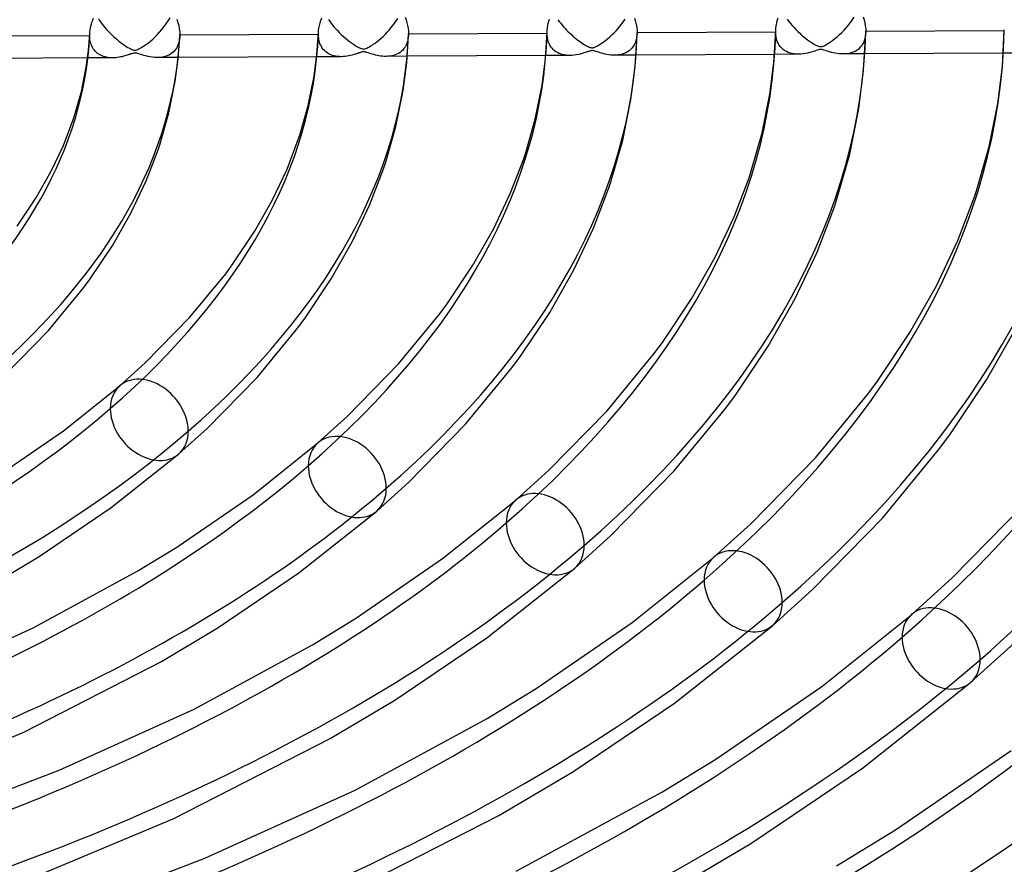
# Model space of a CAD drawing. Header units: millimetres. Extents: x -852 to 852, y -906 to 935.
# Tile 60 of 74: x 139 to 248, y 536 to 629. Entities that reach past the tile are written whole.
import ezdxf

# ---------------------------------------------------------------- set-up
doc = ezdxf.new("R2010")
doc.units = ezdxf.units.MM
doc.layers.add('HIDDEN', color=7, linetype='Continuous')
doc.layers.add('THICK', color=7, linetype='Continuous')

msp = doc.modelspace()

# ---------------------------------------------------------------- linework, layer by layer
at = {"layer": 'HIDDEN'}
for p, q in [((231.41, 629.13), (231.61, 629.43)), ((147.89, 629.29), (148.02, 629.08)), ((148.02, 629.08), (148.16, 628.89)), ((148.16, 628.89), (148.3, 628.69)), ((148.3, 628.69), (148.45, 628.5)), ((148.45, 628.5), (148.6, 628.32)), ((154.93, 628.09), (155.18, 628.4)), ((155.18, 628.4), (155.41, 628.72)), ((155.41, 628.72), (155.63, 629.04)), ((155.63, 629.04), (155.83, 629.37)), ((173.37, 629.19), (173.56, 628.93)), ((173.56, 628.93), (173.75, 628.68)), ((173.75, 628.68), (173.94, 628.43)), ((173.94, 628.43), (174.15, 628.19)), ((180.3, 628.27), (180.5, 628.52)), ((180.5, 628.52), (180.69, 628.78)), ((180.69, 628.78), (180.87, 629.04)), ((180.87, 629.04), (181.05, 629.31)), ((198.8, 629.17), (198.95, 628.97)), ((198.95, 628.97), (199.11, 628.77)), ((199.11, 628.77), (199.27, 628.57)), ((199.27, 628.57), (199.43, 628.38)), ((199.43, 628.38), (199.59, 628.2)), ((205.46, 628.2), (205.67, 628.45)), ((205.67, 628.45), (205.87, 628.71)), ((205.87, 628.71), (206.06, 628.97)), ((206.06, 628.97), (206.25, 629.24)), ((224.19, 629.22), (224.37, 628.98)), ((224.37, 628.98), (224.56, 628.74)), ((224.56, 628.74), (224.76, 628.51)), ((224.76, 628.51), (224.96, 628.29)), ((230.73, 628.28), (230.97, 628.56)), ((230.97, 628.56), (231.2, 628.84)), ((231.2, 628.84), (231.41, 629.13)), ((146.92, 627.58), (146.92, 627.61)), ((146.92, 627.55), (146.92, 627.58)), ((146.92, 627.52), (146.92, 627.55)), ((146.92, 627.49), (146.92, 627.52)), ((146.92, 627.46), (146.92, 627.49)), ((146.92, 627.43), (146.92, 627.46)), ((146.93, 627.21), (146.92, 627.43)), ((148.6, 628.32), (148.75, 628.13)), ((148.75, 628.13), (148.91, 627.96)), ((148.91, 627.96), (149.07, 627.79)), ((149.07, 627.79), (149.23, 627.62)), ((149.23, 627.62), (149.4, 627.46)), ((149.4, 627.46), (149.57, 627.3)), ((149.57, 627.3), (149.74, 627.14)), ((153.9, 627.01), (154.15, 627.24)), ((154.15, 627.24), (154.41, 627.5)), ((154.41, 627.5), (154.67, 627.78)), ((154.67, 627.78), (154.93, 628.09)), ((156.9, 627.32), (156.87, 626.97)), ((172.26, 627.68), (172.26, 627.7)), ((172.26, 627.65), (172.26, 627.68)), ((172.26, 627.63), (172.26, 627.65)), ((172.26, 627.61), (172.26, 627.63)), ((172.26, 627.58), (172.26, 627.61)), ((172.26, 627.56), (172.26, 627.58)), ((172.26, 627.33), (172.26, 627.56)), ((172.29, 627.11), (172.26, 627.33)), ((174.15, 628.19), (174.36, 627.96)), ((174.36, 627.96), (174.57, 627.74)), ((174.57, 627.74), (174.79, 627.52)), ((174.79, 627.52), (175.02, 627.32)), ((175.02, 627.32), (175.25, 627.12)), ((179.18, 627.1), (179.42, 627.32)), ((179.42, 627.32), (179.65, 627.54)), ((179.65, 627.54), (179.87, 627.78)), ((179.87, 627.78), (180.09, 628.02)), ((180.09, 628.02), (180.3, 628.27)), ((182.24, 627.49), (182.22, 627.23)), ((197.59, 627.79), (197.59, 627.81)), ((197.59, 627.77), (197.59, 627.79)), ((197.59, 627.75), (197.59, 627.77)), ((197.59, 627.73), (197.59, 627.75)), ((197.59, 627.71), (197.59, 627.73)), ((197.59, 627.69), (197.59, 627.71)), ((197.6, 627.44), (197.59, 627.69)), ((197.63, 627.19), (197.6, 627.44)), ((199.59, 628.2), (199.76, 628.02)), ((199.76, 628.02), (199.93, 627.84)), ((199.93, 627.84), (200.1, 627.67)), ((200.1, 627.67), (200.28, 627.51)), ((200.28, 627.51), (200.45, 627.35)), ((200.45, 627.35), (200.63, 627.2)), ((204.3, 627.06), (204.54, 627.27)), ((204.54, 627.27), (204.78, 627.49)), ((204.78, 627.49), (205.01, 627.72)), ((205.01, 627.72), (205.24, 627.95)), ((205.24, 627.95), (205.46, 628.2)), ((207.55, 627.35), (207.51, 627.08)), ((207.57, 627.64), (207.55, 627.35)), ((222.92, 627.9), (222.92, 627.92)), ((222.92, 627.89), (222.92, 627.9)), ((222.92, 627.87), (222.92, 627.89)), ((222.92, 627.86), (222.92, 627.87)), ((222.92, 627.84), (222.92, 627.86)), ((222.92, 627.83), (222.92, 627.84)), ((222.93, 627.54), (222.92, 627.83)), ((222.97, 627.27), (222.93, 627.54)), ((223.02, 627.01), (222.97, 627.27)), ((224.96, 628.29), (225.16, 628.07)), ((225.16, 628.07), (225.37, 627.86)), ((225.37, 627.86), (225.58, 627.67)), ((225.58, 627.67), (225.79, 627.47)), ((225.79, 627.47), (226.01, 627.29)), ((226.01, 627.29), (226.22, 627.12)), ((229.48, 627.07), (229.72, 627.27)), ((229.72, 627.27), (229.97, 627.49)), ((229.97, 627.49), (230.23, 627.74)), ((230.23, 627.74), (230.49, 628)), ((230.49, 628), (230.73, 628.28)), ((232.88, 627.49), (232.83, 627.2)), ((232.9, 627.8), (232.88, 627.49)), ((146.95, 627), (146.93, 627.21)), ((146.98, 626.8), (146.95, 627)), ((147.02, 626.61), (146.98, 626.8)), ((147.08, 626.43), (147.02, 626.61)), ((147.15, 626.26), (147.08, 626.43)), ((147.23, 626.1), (147.15, 626.26)), ((149.74, 627.14), (149.91, 627)), ((149.91, 627), (150.08, 626.85)), ((150.08, 626.85), (150.26, 626.71)), ((150.26, 626.71), (150.43, 626.58)), ((150.43, 626.58), (150.61, 626.45)), ((150.61, 626.45), (150.79, 626.33)), ((150.79, 626.33), (150.97, 626.21)), ((150.97, 626.21), (151.15, 626.1)), ((152.66, 626.08), (152.82, 626.18)), ((152.82, 626.18), (153, 626.3)), ((153, 626.3), (153.2, 626.45)), ((153.2, 626.45), (153.42, 626.61)), ((153.42, 626.61), (153.65, 626.8)), ((153.65, 626.8), (153.9, 627.01)), ((156.7, 626.34), (156.56, 626.06)), ((156.8, 626.64), (156.7, 626.34)), ((156.87, 626.97), (156.8, 626.64)), ((172.32, 626.9), (172.29, 627.11)), ((172.37, 626.7), (172.32, 626.9)), ((172.43, 626.51), (172.37, 626.7)), ((172.51, 626.34), (172.43, 626.51)), ((172.59, 626.18), (172.51, 626.34)), ((172.69, 626.02), (172.59, 626.18)), ((175.25, 627.12), (175.48, 626.93)), ((175.48, 626.93), (175.71, 626.75)), ((175.71, 626.75), (175.93, 626.59)), ((175.93, 626.59), (176.14, 626.44)), ((176.14, 626.44), (176.34, 626.32)), ((176.34, 626.32), (176.51, 626.21)), ((176.51, 626.21), (176.67, 626.13)), ((177.86, 626.14), (178, 626.22)), ((178, 626.22), (178.16, 626.32)), ((178.16, 626.32), (178.33, 626.44)), ((178.33, 626.44), (178.53, 626.58)), ((178.53, 626.58), (178.73, 626.73)), ((178.73, 626.73), (178.95, 626.91)), ((178.95, 626.91), (179.18, 627.1)), ((181.97, 626.33), (181.86, 626.14)), ((182.06, 626.54), (181.97, 626.33)), ((182.13, 626.75), (182.06, 626.54)), ((182.18, 626.99), (182.13, 626.75)), ((182.22, 627.23), (182.18, 626.99)), ((197.67, 626.96), (197.63, 627.19)), ((197.73, 626.74), (197.67, 626.96)), ((197.81, 626.53), (197.73, 626.74)), ((197.91, 626.34), (197.81, 626.53)), ((198.02, 626.16), (197.91, 626.34)), ((198.14, 626.01), (198.02, 626.16)), ((200.63, 627.2), (200.81, 627.05)), ((200.81, 627.05), (200.99, 626.91)), ((200.99, 626.91), (201.17, 626.78)), ((201.17, 626.78), (201.34, 626.66)), ((201.34, 626.66), (201.49, 626.56)), ((201.49, 626.56), (201.64, 626.46)), ((201.64, 626.46), (201.78, 626.38)), ((201.78, 626.38), (201.9, 626.31)), ((201.9, 626.31), (202.02, 626.24)), ((202.02, 626.24), (202.14, 626.19)), ((202.14, 626.19), (202.24, 626.14)), ((202.9, 626.13), (203.03, 626.19)), ((203.03, 626.19), (203.19, 626.27)), ((203.19, 626.27), (203.37, 626.38)), ((203.37, 626.38), (203.58, 626.52)), ((203.58, 626.52), (203.81, 626.68)), ((203.81, 626.68), (204.05, 626.86)), ((204.05, 626.86), (204.3, 627.06)), ((207.13, 626.18), (206.99, 626)), ((207.25, 626.37), (207.13, 626.18)), ((207.36, 626.59), (207.25, 626.37)), ((207.44, 626.83), (207.36, 626.59)), ((207.51, 627.08), (207.44, 626.83)), ((223.1, 626.77), (223.02, 627.01)), ((223.2, 626.55), (223.1, 626.77)), ((223.31, 626.35), (223.2, 626.55)), ((223.45, 626.17), (223.31, 626.35)), ((223.59, 626), (223.45, 626.17)), ((226.22, 627.12), (226.44, 626.95)), ((226.44, 626.95), (226.66, 626.8)), ((226.66, 626.8), (226.88, 626.65)), ((226.88, 626.65), (227.09, 626.52)), ((227.09, 626.52), (227.3, 626.4)), ((227.3, 626.4), (227.48, 626.31)), ((227.48, 626.31), (227.64, 626.24)), ((227.64, 626.24), (227.76, 626.21)), ((227.76, 626.21), (227.86, 626.19)), ((227.86, 626.19), (227.96, 626.19)), ((227.96, 626.19), (228.06, 626.21)), ((228.06, 626.21), (228.17, 626.24)), ((228.17, 626.24), (228.28, 626.29)), ((228.28, 626.29), (228.41, 626.35)), ((228.41, 626.35), (228.55, 626.43)), ((228.55, 626.43), (228.7, 626.52)), ((228.7, 626.52), (228.87, 626.63)), ((228.87, 626.63), (229.05, 626.75)), ((229.05, 626.75), (229.26, 626.9)), ((229.26, 626.9), (229.48, 627.07)), ((232.41, 626.25), (232.26, 626.07)), ((232.55, 626.45), (232.41, 626.25)), ((232.67, 626.68), (232.55, 626.45)), ((232.76, 626.93), (232.67, 626.68)), ((232.83, 627.2), (232.76, 626.93)), ((147.32, 625.95), (147.23, 626.1)), ((147.41, 625.82), (147.32, 625.95)), ((147.52, 625.69), (147.41, 625.82)), ((147.63, 625.58), (147.52, 625.69)), ((147.75, 625.47), (147.63, 625.58)), ((147.88, 625.38), (147.75, 625.47)), ((148.01, 625.29), (147.88, 625.38)), ((148.15, 625.22), (148.01, 625.29)), ((148.29, 625.15), (148.15, 625.22)), ((148.44, 625.1), (148.29, 625.15)), ((148.6, 625.05), (148.44, 625.1)), ((150.51, 625.07), (150.35, 625.04)), ((150.66, 625.11), (150.51, 625.07)), ((150.8, 625.15), (150.66, 625.11)), ((150.93, 625.19), (150.8, 625.15)), ((151.06, 625.22), (150.93, 625.19)), ((151.17, 625.26), (151.06, 625.22)), ((151.15, 626.1), (151.32, 626.01)), ((151.27, 625.3), (151.17, 625.26)), ((151.37, 625.33), (151.27, 625.3)), ((151.32, 626.01), (151.47, 625.93)), ((151.47, 625.37), (151.37, 625.33)), ((151.47, 625.93), (151.6, 625.87)), ((151.58, 625.4), (151.47, 625.37)), ((151.69, 625.43), (151.58, 625.4)), ((151.6, 625.87), (151.71, 625.83)), ((151.79, 625.46), (151.69, 625.43)), ((151.71, 625.83), (151.81, 625.8)), ((151.87, 625.47), (151.79, 625.46)), ((151.81, 625.8), (151.89, 625.79)), ((151.95, 625.47), (151.87, 625.47)), ((151.89, 625.79), (151.97, 625.79)), ((152.04, 625.47), (151.95, 625.47)), ((151.97, 625.79), (152.06, 625.8)), ((152.13, 625.45), (152.04, 625.47)), ((152.06, 625.8), (152.15, 625.83)), ((152.24, 625.43), (152.13, 625.45)), ((152.15, 625.83), (152.26, 625.87)), ((152.38, 625.38), (152.24, 625.43)), ((152.26, 625.87), (152.38, 625.93)), ((152.38, 625.93), (152.52, 626)), ((152.54, 625.33), (152.38, 625.38)), ((152.52, 626), (152.66, 626.08)), ((152.73, 625.27), (152.54, 625.33)), ((152.93, 625.21), (152.73, 625.27)), ((153.15, 625.15), (152.93, 625.21)), ((153.38, 625.09), (153.15, 625.15)), ((153.63, 625.04), (153.38, 625.09)), ((155.26, 625.08), (154.98, 625.02)), ((155.52, 625.17), (155.26, 625.08)), ((155.77, 625.29), (155.52, 625.17)), ((156, 625.43), (155.77, 625.29)), ((156.21, 625.61), (156, 625.43)), ((156.4, 625.82), (156.21, 625.61)), ((156.56, 626.06), (156.4, 625.82)), ((174.79, 625.07), (172.07, 625.06)), ((172.8, 625.88), (172.69, 626.02)), ((172.92, 625.76), (172.8, 625.88)), ((173.05, 625.64), (172.92, 625.76)), ((173.18, 625.53), (173.05, 625.64)), ((173.33, 625.43), (173.18, 625.53)), ((173.49, 625.35), (173.33, 625.43)), ((173.65, 625.27), (173.49, 625.35)), ((173.83, 625.21), (173.65, 625.27)), ((174.01, 625.16), (173.83, 625.21)), ((174.2, 625.12), (174.01, 625.16)), ((174.39, 625.09), (174.2, 625.12)), ((174.59, 625.08), (174.39, 625.09)), ((174.8, 625.07), (174.59, 625.08)), ((175, 625.08), (174.8, 625.07)), ((175.21, 625.1), (175, 625.08)), ((175.42, 625.12), (175.21, 625.1)), ((175.63, 625.16), (175.42, 625.12)), ((175.83, 625.2), (175.63, 625.16)), ((176.01, 625.25), (175.83, 625.2)), ((176.19, 625.3), (176.01, 625.25)), ((176.35, 625.35), (176.19, 625.3)), ((176.49, 625.39), (176.35, 625.35)), ((176.63, 625.44), (176.49, 625.39)), ((176.74, 625.48), (176.63, 625.44)), ((176.67, 626.13), (176.81, 626.06)), ((176.85, 625.51), (176.74, 625.48)), ((176.81, 626.06), (176.93, 626)), ((176.94, 625.54), (176.85, 625.51)), ((176.93, 626), (177.04, 625.96)), ((177.02, 625.57), (176.94, 625.54)), ((177.09, 625.59), (177.02, 625.57)), ((177.04, 625.96), (177.14, 625.94)), ((177.16, 625.6), (177.09, 625.59)), ((177.14, 625.94), (177.23, 625.92)), ((177.22, 625.61), (177.16, 625.6)), ((177.28, 625.61), (177.22, 625.61)), ((177.23, 625.92), (177.31, 625.93)), ((177.34, 625.6), (177.28, 625.61)), ((177.31, 625.93), (177.4, 625.94)), ((177.4, 625.6), (177.34, 625.6)), ((177.4, 625.94), (177.5, 625.97)), ((177.47, 625.58), (177.4, 625.6)), ((177.55, 625.56), (177.47, 625.58)), ((177.5, 625.97), (177.62, 626.02)), ((177.64, 625.53), (177.55, 625.56)), ((177.62, 626.02), (177.74, 626.07)), ((177.76, 625.5), (177.64, 625.53)), ((177.74, 626.07), (177.86, 626.14)), ((177.9, 625.45), (177.76, 625.5)), ((178.05, 625.4), (177.9, 625.45)), ((178.22, 625.35), (178.05, 625.4)), ((178.39, 625.3), (178.22, 625.35)), ((178.57, 625.25), (178.39, 625.3)), ((178.76, 625.21), (178.57, 625.25)), ((178.95, 625.17), (178.76, 625.21)), ((179.15, 625.14), (178.95, 625.17)), ((179.35, 625.12), (179.15, 625.14)), ((179.55, 625.1), (179.35, 625.12)), ((179.75, 625.1), (179.55, 625.1)), ((179.96, 625.11), (179.75, 625.1)), ((182.1, 625.11), (179.75, 625.1)), ((180.17, 625.13), (179.96, 625.11)), ((180.38, 625.16), (180.17, 625.13)), ((180.58, 625.21), (180.38, 625.16)), ((180.77, 625.27), (180.58, 625.21)), ((180.96, 625.35), (180.77, 625.27)), ((181.14, 625.44), (180.96, 625.35)), ((181.31, 625.55), (181.14, 625.44)), ((181.46, 625.67), (181.31, 625.55)), ((181.61, 625.81), (181.46, 625.67)), ((181.74, 625.97), (181.61, 625.81)), ((181.86, 626.14), (181.74, 625.97)), ((200.12, 625.21), (197.44, 625.19)), ((198.27, 625.86), (198.14, 626.01)), ((198.42, 625.73), (198.27, 625.86)), ((198.57, 625.62), (198.42, 625.73)), ((198.74, 625.52), (198.57, 625.62)), ((198.91, 625.44), (198.74, 625.52)), ((199.09, 625.37), (198.91, 625.44)), ((199.28, 625.31), (199.09, 625.37)), ((199.48, 625.26), (199.28, 625.31)), ((199.69, 625.23), (199.48, 625.26)), ((199.9, 625.21), (199.69, 625.23)), ((200.12, 625.21), (199.9, 625.21)), ((200.35, 625.21), (200.12, 625.21)), ((200.59, 625.24), (200.35, 625.21)), ((200.83, 625.27), (200.59, 625.24)), ((201.06, 625.31), (200.83, 625.27)), ((201.27, 625.36), (201.06, 625.31)), ((201.47, 625.42), (201.27, 625.36)), ((201.66, 625.48), (201.47, 625.42)), ((201.83, 625.53), (201.66, 625.48)), ((201.98, 625.58), (201.83, 625.53)), ((202.11, 625.63), (201.98, 625.58)), ((202.22, 625.66), (202.11, 625.63)), ((202.32, 625.69), (202.22, 625.66)), ((202.24, 626.14), (202.34, 626.1)), ((202.41, 625.72), (202.32, 625.69)), ((202.34, 626.1), (202.43, 626.08)), ((202.49, 625.73), (202.41, 625.72)), ((202.43, 626.08), (202.5, 626.06)), ((202.56, 625.74), (202.49, 625.73)), ((202.5, 626.06), (202.58, 626.06)), ((202.64, 625.74), (202.56, 625.74)), ((202.58, 626.06), (202.65, 626.06)), ((202.72, 625.73), (202.64, 625.74)), ((202.65, 626.06), (202.72, 626.07)), ((202.72, 626.07), (202.8, 626.1)), ((202.81, 625.71), (202.72, 625.73)), ((202.8, 626.1), (202.9, 626.13)), ((202.91, 625.68), (202.81, 625.71)), ((203.03, 625.65), (202.91, 625.68)), ((203.16, 625.61), (203.03, 625.65)), ((203.31, 625.56), (203.16, 625.61)), ((203.47, 625.5), (203.31, 625.56)), ((203.65, 625.45), (203.47, 625.5)), ((203.84, 625.4), (203.65, 625.45)), ((204.03, 625.35), (203.84, 625.4)), ((204.23, 625.31), (204.03, 625.35)), ((204.44, 625.28), (204.23, 625.31)), ((204.64, 625.25), (204.44, 625.28)), ((204.85, 625.24), (204.64, 625.25)), ((205.06, 625.23), (204.85, 625.24)), ((205.28, 625.24), (205.06, 625.23)), ((207.45, 625.24), (205.08, 625.23)), ((205.49, 625.26), (205.28, 625.24)), ((205.71, 625.29), (205.49, 625.26)), ((205.92, 625.34), (205.71, 625.29)), ((206.12, 625.41), (205.92, 625.34)), ((206.31, 625.49), (206.12, 625.41)), ((206.5, 625.59), (206.31, 625.49)), ((206.67, 625.71), (206.5, 625.59)), ((206.84, 625.85), (206.67, 625.71)), ((206.99, 626), (206.84, 625.85)), ((225.44, 625.34), (222.79, 625.33)), ((223.76, 625.86), (223.59, 626)), ((223.93, 625.73), (223.76, 625.86)), ((224.11, 625.63), (223.93, 625.73)), ((224.31, 625.54), (224.11, 625.63)), ((224.52, 625.47), (224.31, 625.54)), ((224.73, 625.41), (224.52, 625.47)), ((224.96, 625.37), (224.73, 625.41)), ((225.2, 625.35), (224.96, 625.37)), ((225.45, 625.34), (225.2, 625.35)), ((225.7, 625.35), (225.45, 625.34)), ((225.95, 625.37), (225.7, 625.35)), ((226.21, 625.41), (225.95, 625.37)), ((226.45, 625.46), (226.21, 625.41)), ((226.68, 625.52), (226.45, 625.46)), ((226.89, 625.58), (226.68, 625.52)), ((227.08, 625.64), (226.89, 625.58)), ((227.25, 625.69), (227.08, 625.64)), ((227.39, 625.74), (227.25, 625.69)), ((227.52, 625.79), (227.39, 625.74)), ((227.63, 625.82), (227.52, 625.79)), ((227.72, 625.85), (227.63, 625.82)), ((227.81, 625.86), (227.72, 625.85)), ((227.89, 625.87), (227.81, 625.86)), ((227.97, 625.87), (227.89, 625.87)), ((228.06, 625.86), (227.97, 625.87)), ((228.16, 625.84), (228.06, 625.86)), ((228.27, 625.81), (228.16, 625.84)), ((228.4, 625.76), (228.27, 625.81)), ((228.55, 625.72), (228.4, 625.76)), ((228.72, 625.66), (228.55, 625.72)), ((228.9, 625.61), (228.72, 625.66)), ((229.1, 625.55), (228.9, 625.61)), ((229.3, 625.5), (229.1, 625.55)), ((229.51, 625.45), (229.3, 625.5)), ((229.72, 625.42), (229.51, 625.45)), ((229.94, 625.39), (229.72, 625.42)), ((230.16, 625.37), (229.94, 625.39)), ((230.38, 625.37), (230.16, 625.37)), ((230.61, 625.37), (230.38, 625.37)), ((232.8, 625.38), (230.41, 625.37)), ((230.84, 625.39), (230.61, 625.37)), ((231.07, 625.43), (230.84, 625.39)), ((231.29, 625.49), (231.07, 625.43)), ((231.51, 625.57), (231.29, 625.49)), ((231.71, 625.66), (231.51, 625.57)), ((231.91, 625.77), (231.71, 625.66)), ((232.09, 625.91), (231.91, 625.77)), ((232.26, 626.07), (232.09, 625.91)), ((250.77, 625.47), (248.14, 625.46)), ((149.47, 624.94), (146.69, 624.93)), ((148.77, 625.01), (148.6, 625.05)), ((148.93, 624.98), (148.77, 625.01)), ((149.11, 624.96), (148.93, 624.98)), ((149.29, 624.94), (149.11, 624.96)), ((149.47, 624.94), (149.29, 624.94)), ((149.66, 624.95), (149.47, 624.94)), ((149.84, 624.96), (149.66, 624.95)), ((150.01, 624.98), (149.84, 624.96)), ((150.18, 625.01), (150.01, 624.98)), ((150.35, 625.04), (150.18, 625.01)), ((153.88, 625), (153.63, 625.04)), ((154.15, 624.98), (153.88, 625)), ((154.42, 624.97), (154.15, 624.98)), ((154.7, 624.98), (154.42, 624.97)), ((156.74, 624.98), (154.43, 624.97)), ((154.98, 625.02), (154.7, 624.98))]:
    msp.add_line(p, q, dxfattribs=at)
for centre, major_axis, ratio, start_param, end_param in [((0, 629.17), (-506.5, 0), 0.5, 0, 2.617994), ((0, 629.16), (-146.96, 0), 0.5, 2.617994, 3.118035), ((0, 629.16), (-172.28, 0), 0.5, 2.617994, 3.123039), ((0, 629.16), (-197.61, 0), 0.5, 2.617994, 3.12676), ((0, 629.16), (-222.94, 0), 0.5, 2.617994, 3.129635), ((0, 629.16), (-248.26, 0), 0.5, 2.617994, 3.131923), ((0, 629.16), (-273.58, 0), 0.5, 2.617994, 3.133788), ((153.52, 584.84), (-3.27, 3.77), 0.75, 0.000079, 0.713724), ((0, 629.16), (-172.28, 0), 0.5, 2.112949, 2.617994), ((153.52, 584.84), (-3.27, 3.77), 0.75, 0.713724, 3.141672), ((175.46, 578.51), (-3.27, 3.77), 0.75, 0.000079, 0.713724), ((0, 629.16), (-197.61, 0), 0.5, 2.109228, 2.617994), ((175.46, 578.51), (-3.27, 3.77), 0.75, 0.713724, 3.141672), ((197.39, 572.18), (-3.27, 3.77), 0.75, 0.000079, 0.713724), ((0, 629.16), (-222.94, 0), 0.5, 2.106353, 2.617994), ((197.39, 572.18), (-3.27, 3.77), 0.75, 0.713724, 3.141672), ((219.32, 565.85), (-3.27, 3.77), 0.75, 0.000079, 0.713724), ((0, 629.16), (-248.26, 0), 0.5, 2.104065, 2.617994), ((219.32, 565.85), (-3.27, 3.77), 0.75, 0.713724, 3.141672), ((241.25, 559.52), (-3.27, 3.77), 0.75, 0.000079, 0.713724), ((0, 629.16), (-273.58, 0), 0.5, 2.1022, 2.617994), ((241.25, 559.52), (-3.27, 3.77), 0.75, 0.713724, 3.141672), ((0, 629.16), (-298.91, 0), 0.5, 2.100651, 2.617994), ((0, 629.16), (-324.24, 0), 0.5, 2.099345, 2.617994), ((0, 629.16), (-349.56, 0), 0.5, 2.098227, 2.617994)]:
    msp.add_ellipse(centre, major_axis=major_axis, ratio=ratio, start_param=start_param, end_param=end_param, dxfattribs=at)
at = {"layer": 'THICK'}
for p, q in [((181.87, 629.45), (181.98, 629.14)), ((232.61, 629.47), (232.72, 629.14)), ((147, 628.24), (147.05, 628.46)), ((147.05, 628.46), (147.11, 628.68)), ((147.11, 628.68), (147.17, 628.9)), ((147.17, 628.9), (147.25, 629.12)), ((147.25, 629.12), (147.34, 629.34)), ((156.57, 629.22), (156.69, 628.86)), ((156.69, 628.86), (156.78, 628.51)), ((156.78, 628.51), (156.85, 628.16)), ((172.31, 628.24), (172.37, 628.52)), ((172.37, 628.52), (172.44, 628.81)), ((172.44, 628.81), (172.53, 629.09)), ((172.53, 629.09), (172.63, 629.38)), ((181.98, 629.14), (182.07, 628.83)), ((182.07, 628.83), (182.14, 628.52)), ((182.14, 628.52), (182.19, 628.21)), ((197.63, 628.27), (197.67, 628.51)), ((197.67, 628.51), (197.72, 628.75)), ((197.72, 628.75), (197.79, 628.99)), ((197.79, 628.99), (197.86, 629.23)), ((207.29, 629.34), (207.37, 629.07)), ((207.37, 629.07), (207.44, 628.79)), ((207.44, 628.79), (207.5, 628.53)), ((207.5, 628.53), (207.54, 628.26)), ((222.94, 628.2), (222.97, 628.49)), ((222.97, 628.49), (223.03, 628.78)), ((223.03, 628.78), (223.1, 629.08)), ((223.1, 629.08), (223.2, 629.37)), ((232.72, 629.14), (232.8, 628.82)), ((232.8, 628.82), (232.85, 628.5)), ((232.85, 628.5), (232.89, 628.18)), ((131.57, 627.35), (146.92, 627.43)), ((146.79, 625.77), (146.92, 627.61)), ((146.92, 627.61), (146.94, 627.82)), ((146.94, 627.82), (146.97, 628.03)), ((146.97, 628.03), (147, 628.24)), ((156.72, 624.84), (156.9, 627.32)), ((156.85, 628.16), (156.89, 627.81)), ((156.89, 627.81), (156.9, 627.48)), ((156.9, 627.48), (172.26, 627.56)), ((156.9, 627.48), (156.9, 627.45)), ((156.9, 627.45), (156.9, 627.43)), ((156.9, 627.43), (156.9, 627.4)), ((156.9, 627.4), (156.9, 627.37)), ((156.9, 627.37), (156.9, 627.35)), ((156.9, 627.35), (156.9, 627.32)), ((172.1, 625.31), (172.26, 627.7)), ((172.26, 627.7), (172.28, 627.97)), ((172.28, 627.97), (172.31, 628.24)), ((182.04, 624.42), (182.24, 627.49)), ((182.19, 628.21), (182.23, 627.91)), ((182.23, 627.91), (182.24, 627.61)), ((182.24, 627.61), (197.59, 627.69)), ((182.24, 627.61), (182.24, 627.59)), ((182.24, 627.59), (182.24, 627.57)), ((182.24, 627.57), (182.24, 627.55)), ((182.24, 627.55), (182.24, 627.53)), ((182.24, 627.53), (182.24, 627.51)), ((182.24, 627.51), (182.24, 627.49)), ((197.41, 624.87), (197.59, 627.81)), ((197.59, 627.81), (197.6, 628.04)), ((197.6, 628.04), (197.63, 628.27)), ((207.35, 624), (207.57, 627.64)), ((207.54, 628.26), (207.56, 628)), ((207.56, 628), (207.57, 627.75)), ((207.57, 627.75), (222.92, 627.83)), ((207.57, 627.75), (207.57, 627.73)), ((207.57, 627.73), (207.57, 627.71)), ((207.57, 627.71), (207.57, 627.69)), ((207.57, 627.69), (207.57, 627.68)), ((207.57, 627.68), (207.57, 627.66)), ((207.57, 627.66), (207.57, 627.64)), ((222.72, 624.42), (222.92, 627.92)), ((222.92, 627.92), (222.94, 628.2)), ((232.66, 623.57), (232.9, 627.8)), ((232.89, 628.18), (232.9, 627.88)), ((232.9, 627.88), (248.25, 627.96)), ((232.9, 627.88), (232.9, 627.86)), ((232.9, 627.86), (232.9, 627.85)), ((232.9, 627.85), (232.9, 627.84)), ((232.9, 627.84), (232.9, 627.82)), ((232.9, 627.82), (232.9, 627.81)), ((232.9, 627.81), (232.9, 627.8)), ((248.03, 623.98), (248.25, 628.03)), ((146.54, 623.91), (146.79, 625.77)), ((172.07, 625.06), (156.74, 624.98)), ((171.79, 622.91), (172.1, 625.31)), ((197.44, 625.19), (182.1, 625.11)), ((222.79, 625.33), (207.45, 625.24)), ((248.14, 625.46), (232.8, 625.38)), ((146.69, 624.93), (131.36, 624.85)), ((156.4, 622.35), (156.72, 624.84)), ((181.64, 621.34), (182.04, 624.42)), ((197.03, 621.9), (197.41, 624.87)), ((206.89, 620.34), (207.35, 624)), ((222.28, 620.9), (222.72, 624.42)), ((247.52, 619.89), (248.03, 623.98)), ((146, 621.2), (146.54, 623.91)), ((171.14, 619.68), (171.79, 622.91)), ((232.13, 619.33), (232.66, 623.57)), ((155.7, 618.85), (156.4, 622.35)), ((196.28, 618.16), (197.03, 621.9)), ((145.21, 618.42), (146, 621.2)), ((180.84, 617.33), (181.64, 621.34)), ((221.42, 616.64), (222.28, 620.9)), ((170.2, 616.37), (171.14, 619.68)), ((205.98, 615.81), (206.89, 620.34)), ((246.56, 615.12), (247.52, 619.89)), ((154.69, 615.31), (155.7, 618.85)), ((231.12, 614.29), (232.13, 619.33)), ((144.01, 615.25), (145.06, 618)), ((145.06, 618), (145.21, 618.42)), ((195.19, 614.32), (196.28, 618.16)), ((170.03, 615.88), (170.2, 616.37)), ((179.68, 613.26), (180.84, 617.33)), ((220.18, 612.27), (221.42, 616.64)), ((142.66, 612.4), (144.01, 615.25)), ((154.51, 614.77), (154.69, 615.31)), ((168.78, 612.61), (170.03, 615.88)), ((204.67, 611.21), (205.98, 615.81)), ((153.19, 611.33), (154.51, 614.77)), ((195, 613.77), (195.19, 614.32)), ((229.66, 609.16), (231.12, 614.29)), ((245.17, 610.22), (246.56, 615.12)), ((179.48, 612.66), (179.68, 613.26)), ((193.55, 609.98), (195, 613.77)), ((140.97, 609.41), (142.66, 612.4)), ((167.18, 609.23), (168.78, 612.61)), ((177.96, 608.69), (179.48, 612.66)), ((219.97, 611.66), (220.18, 612.27)), ((151.52, 607.81), (153.19, 611.33)), ((204.45, 610.55), (204.67, 611.21)), ((218.32, 607.34), (219.97, 611.66)), ((191.69, 606.05), (193.55, 609.98)), ((202.73, 606.06), (204.45, 610.55)), ((244.94, 609.54), (245.17, 610.22)), ((138.88, 606.29), (140.97, 609.41)), ((165.18, 605.69), (167.18, 609.23)), ((176.04, 604.63), (177.96, 608.69)), ((229.42, 608.44), (229.66, 609.16)), ((243.09, 604.7), (244.94, 609.54)), ((149.47, 604.18), (151.52, 607.81)), ((227.5, 603.42), (229.42, 608.44)), ((216.21, 602.87), (218.32, 607.34)), ((162.71, 602), (165.18, 605.69)), ((189.38, 601.97), (191.69, 606.05)), ((200.56, 601.46), (202.73, 606.06)), ((173.67, 600.46), (176.04, 604.63)), ((240.73, 599.7), (243.09, 604.7)), ((146.98, 600.45), (149.47, 604.18)), ((225.07, 598.28), (227.5, 603.42)), ((213.59, 598.24), (216.21, 602.87)), ((162, 601.03), (162.71, 602)), ((186.54, 597.71), (189.38, 601.97)), ((197.88, 596.73), (200.56, 601.46)), ((146.27, 599.49), (146.98, 600.45)), ((158.03, 596.21), (162, 601.03)), ((170.81, 596.17), (173.67, 600.46)), ((142.35, 594.73), (146.27, 599.49)), ((237.79, 594.52), (240.73, 599.7)), ((210.37, 593.42), (213.59, 598.24)), ((222.09, 593.01), (225.07, 598.28)), ((185.71, 596.59), (186.54, 597.71)), ((194.63, 591.88), (197.88, 596.73)), ((153.08, 591.16), (158.03, 596.21)), ((169.98, 595.04), (170.81, 596.17)), ((181.14, 591.03), (185.71, 596.59)), ((137.56, 589.83), (142.35, 594.73)), ((165.46, 589.55), (169.98, 595.04)), ((234.19, 589.13), (237.79, 594.52)), ((246.29, 589.29), (249.59, 595.11)), ((209.42, 592.14), (210.37, 593.42)), ((218.46, 587.59), (222.09, 593.01)), ((193.69, 590.6), (194.63, 591.88)), ((204.24, 585.84), (209.42, 592.14)), ((150.26, 588.61), (153.08, 591.16)), ((175.44, 585.21), (181.14, 591.03)), ((188.56, 584.36), (193.69, 590.6)), ((159.92, 583.89), (165.46, 589.55)), ((233.14, 587.7), (234.19, 589.13)), ((242.29, 583.3), (246.29, 589.29)), ((144.02, 583.62), (150.26, 588.61)), ((217.41, 586.15), (218.46, 587.59)), ((227.35, 580.66), (233.14, 587.7)), ((197.8, 579.26), (204.24, 585.84)), ((211.67, 579.18), (217.41, 586.15)), ((172.19, 582.28), (175.44, 585.21)), ((136.66, 578.57), (144.02, 583.62)), ((156.79, 581.07), (159.92, 583.89)), ((182.27, 577.94), (188.56, 584.36)), ((241.12, 581.71), (242.29, 583.3)), ((165.02, 576.54), (172.19, 582.28)), ((234.78, 574), (241.12, 581.71)), ((149.3, 575.12), (156.79, 581.07)), ((220.15, 573.31), (227.35, 580.66)), ((194.12, 575.95), (197.8, 579.26)), ((204.63, 571.99), (211.67, 579.18)), ((178.72, 574.74), (182.27, 577.94)), ((156.56, 570.74), (165.02, 576.54)), ((141.32, 569.71), (149.3, 575.12)), ((186.02, 569.47), (194.12, 575.95)), ((242.51, 567.37), (250.45, 575.48)), ((170.1, 567.89), (178.72, 574.74)), ((226.99, 566.04), (234.78, 574)), ((216.05, 569.62), (220.15, 573.31)), ((200.66, 568.41), (204.63, 571.99)), ((152.27, 568.11), (156.56, 570.74)), ((136.16, 566.63), (141.32, 569.71)), ((176.47, 562.91), (186.02, 569.47)), ((207.02, 562.39), (216.05, 569.62)), ((190.91, 560.68), (200.66, 568.41)), ((140.64, 561.8), (152.27, 568.11)), ((161.03, 561.76), (170.1, 567.89)), ((237.99, 563.29), (242.51, 567.37)), ((222.59, 562.07), (226.99, 566.04)), ((171.61, 559.93), (176.47, 562.91)), ((228.02, 555.31), (237.99, 563.29)), ((127.39, 555.78), (140.64, 561.8)), ((196.37, 555.08), (207.02, 562.39)), ((211.71, 553.46), (222.59, 562.07)), ((154.86, 558.09), (161.03, 561.76)), ((158.48, 552.81), (171.61, 559.93)), ((180.73, 553.8), (190.91, 560.68)), ((244.52, 555.74), (249.34, 560.09)), ((139.61, 550.25), (154.86, 558.09)), ((216.28, 547.25), (228.02, 555.31)), ((232.52, 546.24), (244.52, 555.74)), ((190.96, 551.76), (196.37, 555.08)), ((173.55, 549.56), (180.73, 553.8)), ((200.45, 545.85), (211.71, 553.46)), ((143.54, 546.03), (158.48, 552.81)), ((176.33, 543.83), (190.96, 551.76)), ((124.84, 544.02), (139.61, 550.25)), ((156.23, 540.69), (173.55, 549.56)), ((236.18, 539.43), (249.02, 548.23)), ((210.3, 543.59), (216.28, 547.25)), ((129.42, 540.63), (143.54, 546.03)), ((192.26, 541.02), (200.45, 545.85)), ((220.16, 537.9), (232.52, 546.24)), ((159.68, 536.27), (176.33, 543.83)), ((194.17, 534.84), (210.3, 543.59)), ((139.58, 533.72), (156.23, 540.69)), ((172.87, 531.14), (192.26, 541.02)), ((229.64, 535.42), (236.18, 539.43)), ((210.96, 532.49), (220.16, 537.9)), ((143.99, 530.28), (159.68, 536.27))]:
    msp.add_line(p, q, dxfattribs=at)
for centre, major_axis, ratio, start_param, end_param in [((0, 633.5), (556.5, 0), 0.5, -3.141592, -0.523599), ((0, 633.5), (-501.5, 0), 0.5, 0, 2.617994), ((0, 629.17), (-556.5, 0), 0.5, 0, 2.617994), ((0, 629.16), (156.94, 0), 0.5, -0.523599, -0.021393), ((0, 629.16), (182.26, 0), 0.5, -0.523599, -0.016964), ((0, 629.16), (207.59, 0), 0.5, -0.523599, -0.013616), ((0, 629.16), (232.91, 0), 0.5, -0.523599, -0.010997), ((0, 629.16), (258.24, 0), 0.5, -0.523599, -0.008891), ((0, 629.16), (283.56, 0), 0.5, -0.523599, -0.007162), ((153.52, 584.84), (-3.27, 3.77), 0.75, -2.427868, 0.000079), ((0, 629.16), (182.26, 0), 0.5, -1.021653, -0.523599), ((153.52, 584.84), (-3.27, 3.77), 0.75, -3.141514, -2.427868), ((175.46, 578.51), (-3.27, 3.77), 0.75, -2.427868, 0.000079), ((0, 629.16), (207.59, 0), 0.5, -1.026049, -0.523599), ((175.46, 578.51), (-3.27, 3.77), 0.75, -3.141514, -2.427868), ((197.39, 572.18), (-3.27, 3.77), 0.75, -2.427868, 0.000079), ((0, 629.16), (232.91, 0), 0.5, -1.029488, -0.523599), ((197.39, 572.18), (-3.27, 3.77), 0.75, -3.141514, -2.427868), ((219.32, 565.85), (-3.27, 3.77), 0.75, -2.427868, 0.000079), ((0, 629.16), (258.24, 0), 0.5, -1.032252, -0.523599), ((219.32, 565.85), (-3.27, 3.77), 0.75, -3.141514, -2.427868), ((241.25, 559.52), (-3.27, 3.77), 0.75, -2.427868, 0.000079), ((0, 629.16), (283.56, 0), 0.5, -1.034523, -0.523599), ((241.25, 559.52), (-3.27, 3.77), 0.75, -3.141514, -2.427868), ((0, 629.16), (308.89, 0), 0.5, -1.036421, -0.523599), ((0, 629.16), (334.21, 0), 0.5, -1.038031, -0.523599), ((0, 629.16), (359.54, 0), 0.5, -1.039414, -0.523599)]:
    msp.add_ellipse(centre, major_axis=major_axis, ratio=ratio, start_param=start_param, end_param=end_param, dxfattribs=at)

doc.saveas('drawing.dxf')
